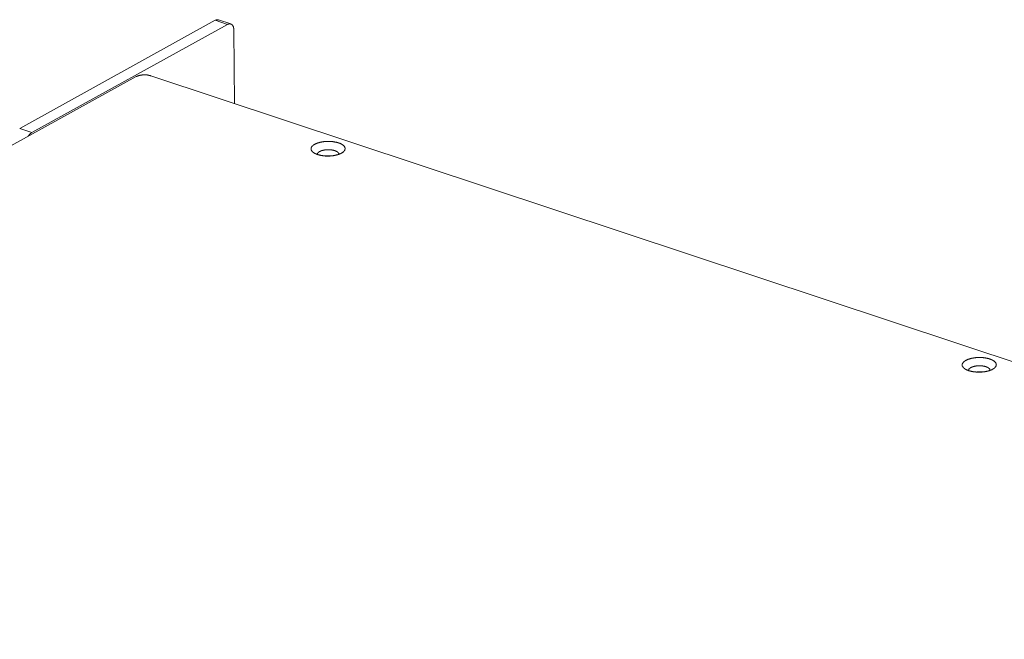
# Model space of a CAD drawing. Header units: millimetres. Extents: x 0 to 2122, y 0 to 1639.
# Tile 70 of 75: x 1392 to 1582, y 1300 to 1420. Entities that reach past the tile are written whole.
import ezdxf

# ---------------------------------------------------------------- set-up
doc = ezdxf.new("R2010")
doc.units = ezdxf.units.MM
doc.layers.add('1', color=7, linetype='Continuous', true_color=0xffffff)

msp = doc.modelspace()

# ---------------------------------------------------------------- linework, layer by layer
at = {"layer": '1', "color": 7, "linetype": 'Continuous', "lineweight": 13}
for p, q in [((1391.77, 1398.82), (1429.52, 1419.68)), ((1431.88, 1418.9), (1429.52, 1419.68)), ((1432.53, 1418.99), (1430.17, 1419.77)), ((1394.13, 1398.04), (1431.88, 1418.9)), ((1433.25, 1403.61), (1433.13, 1417.78)), ((1414.26, 1408.82), (1190.24, 1285.05)), ((1417.07, 1408.98), (1743.05, 1300.76)), ((1391.77, 1398.82), (1394.13, 1398.04))]:
    msp.add_line(p, q, dxfattribs=at)
for points, knots in [([(1429.52, 1419.68), (1429.86, 1419.8), (1430.17, 1419.77)], [0, 0, 0.53205, 1, 1]), ([(1433.13, 1417.78), (1433.03, 1418.42), (1432.76, 1418.85), (1432.35, 1419.02), (1431.88, 1418.9)], [0, 0, 0.309104, 0.555646, 0.765433, 1, 1]), ([(1417.07, 1408.98), (1416.38, 1409.13), (1415.6, 1409.15), (1414.86, 1409.04), (1414.26, 1408.82)], [0, 0, 0.247507, 0.518395, 0.779513, 1, 1]), ([(1394.13, 1398.04), (1393.75, 1397.74), (1393.41, 1397.29)], [0, 0, 0.462659, 1, 1]), ([(1449.25, 1393.76), (1449.96, 1393.58), (1450.75, 1393.48), (1451.58, 1393.47), (1452.38, 1393.55), (1453.12, 1393.72), (1453.75, 1393.95), (1454.22, 1394.25), (1454.5, 1394.59), (1454.59, 1394.94), (1454.47, 1395.29), (1454.14, 1395.62), (1453.64, 1395.9), (1452.99, 1396.11), (1452.23, 1396.25), (1451.42, 1396.3), (1450.59, 1396.27), (1449.81, 1396.14), (1449.13, 1395.94), (1448.57, 1395.67), (1448.19, 1395.35), (1448.01, 1395.01), (1448.03, 1394.65), (1448.25, 1394.31), (1448.67, 1394.01), (1449.25, 1393.76)], [0, 0, 0.047526, 0.099442, 0.153186, 0.206025, 0.2553, 0.298748, 0.334867, 0.363537, 0.387218, 0.411401, 0.441198, 0.478554, 0.523066, 0.57309, 0.626254, 0.679896, 0.731266, 0.777872, 0.817771, 0.850056, 0.875715, 0.898869, 0.925405, 0.958923, 1, 1]), ([(1453.4, 1393.81), (1453.3, 1394.09), (1453, 1394.34), (1452.53, 1394.54), (1451.95, 1394.66), (1451.29, 1394.7), (1450.64, 1394.65), (1450.05, 1394.52), (1449.59, 1394.31), (1449.29, 1394.06), (1449.2, 1393.77)], [0, 0, 0.060651, 0.14017, 0.243578, 0.36646, 0.500006, 0.633537, 0.75642, 0.859843, 0.939336, 1, 1]), ([(1451.9, 1393.49), (1451.3, 1393.54), (1450.7, 1393.48)], [0, 0, 0.499973, 1, 1]), ([(1574.92, 1352.03), (1575.63, 1351.85), (1576.43, 1351.76), (1577.25, 1351.75), (1578.06, 1351.83), (1578.8, 1351.99), (1579.43, 1352.23), (1579.9, 1352.53), (1580.18, 1352.86), (1580.27, 1353.22), (1580.14, 1353.57), (1579.82, 1353.89), (1579.32, 1354.17), (1578.67, 1354.39), (1577.91, 1354.53), (1577.1, 1354.58), (1576.27, 1354.54), (1575.49, 1354.42), (1574.8, 1354.22), (1574.25, 1353.95), (1573.87, 1353.63), (1573.68, 1353.28), (1573.7, 1352.93), (1573.93, 1352.59), (1574.34, 1352.28), (1574.92, 1352.03)], [0, 0, 0.047524, 0.099442, 0.153185, 0.206025, 0.2553, 0.298746, 0.334864, 0.363543, 0.387224, 0.411401, 0.441198, 0.478555, 0.523069, 0.573091, 0.626254, 0.679897, 0.731267, 0.777871, 0.817771, 0.850058, 0.875718, 0.898861, 0.925406, 0.958909, 1, 1]), ([(1579.08, 1352.08), (1578.98, 1352.36), (1578.68, 1352.62), (1578.21, 1352.82), (1577.62, 1352.94), (1576.97, 1352.98), (1576.31, 1352.93), (1575.73, 1352.79), (1575.26, 1352.59), (1574.97, 1352.33), (1574.88, 1352.05)], [0, 0, 0.060651, 0.140159, 0.243574, 0.366452, 0.499999, 0.633564, 0.756447, 0.859832, 0.939336, 1, 1]), ([(1577.58, 1351.77), (1576.98, 1351.82), (1576.38, 1351.76)], [0, 0, 0.499905, 1, 1])]:
    msp.add_open_spline(points, degree=1, knots=knots, dxfattribs=at)

doc.saveas('drawing.dxf')
